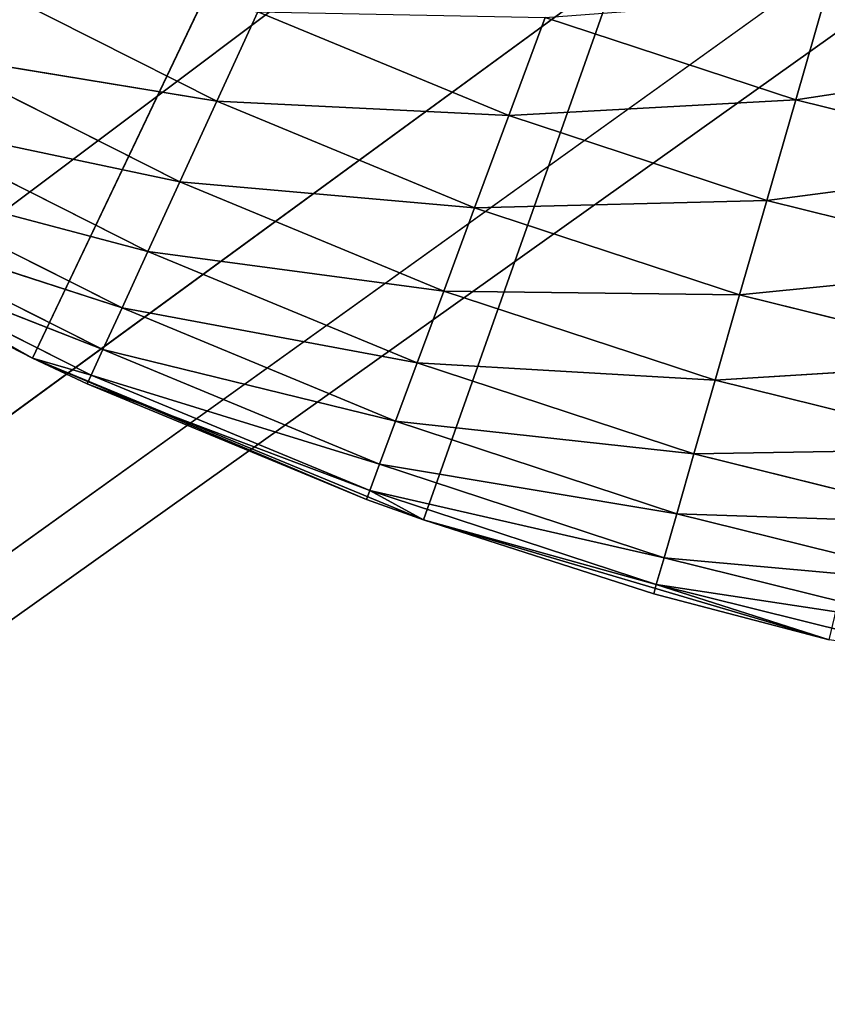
# Model space of a CAD drawing. Extents: x 0.1 to 25.1, y 0 to 8.
# Tile 28 of 256: x 1.849 to 1.978, y 1.485 to 1.643. Entities that reach past the tile are written whole.
import ezdxf

# ---------------------------------------------------------------- set-up
doc = ezdxf.new("R2010")
doc.units = 0
doc.header["$LTSCALE"] = 2.54
doc.layers.get('0').update_dxf_attribs({"color": 13, "linetype": 'CONTINUOUS'})

# ---------------------------------------------------------------- blocks, each defined once
blk = doc.blocks.new('P__KA__AZIENKOWA_DOCIA_25C')
at = {"color": 0}
for p, q in [((2.13026, 2.17566, 29.35), (1.85066, 1.58886, 29.35)), ((2.13026, 2.17566, 29.35), (1.85066, 1.58886, 29.35)), ((1.91353, 1.56285, 29.35), (2.13026, 2.17566, 29.35)), ((1.91353, 1.56285, 29.35), (2.13026, 2.17566, 29.35)), ((2.30526, 1.87255, 29.5), (0.13026, 0.32566, 29.5)), ((2.30526, 1.87255, 29.5), (0.13026, 0.32566, 29.5)), ((2.24997, 1.84676, 29.5), (0.13026, 0.32566, 29.5)), ((2.24997, 1.84676, 29.5), (0.13026, 0.32566, 29.5)), ((0.13026, 0.32566, 29.5), (2.19104, 1.83097, 29.5)), ((0.13026, 0.32566, 29.5), (2.19104, 1.83097, 29.5)), ((2.19104, 1.83097, 29.35), (0.13026, 0.32566, 29.35)), ((2.19104, 1.83097, 29.35), (0.13026, 0.32566, 29.35)), ((2.13027, 1.82566, 29.5), (0.13026, 0.32566, 29.5)), ((2.13027, 1.82566, 29.5), (0.13026, 0.32566, 29.5)), ((2.13027, 1.82566, 29.35), (0.13026, 0.32566, 29.35)), ((2.13027, 1.82566, 29.35), (0.13026, 0.32566, 29.35)), ((1.84024, 1.65041, 28.8634), (1.8803, 1.6302, 28.8634)), ((1.84024, 1.65041, 28.8634), (1.8803, 1.6302, 28.8634)), ((1.97821, 1.64709, 28.85), (1.97341, 1.6304, 28.85152)), ((1.97821, 1.64709, 28.85), (1.97341, 1.6304, 28.85152)), ((1.88689, 1.64456, 28.85603), (1.8803, 1.6302, 28.8634)), ((1.88689, 1.64456, 28.85603), (1.8803, 1.6302, 28.8634)), ((1.92725, 1.62786, 28.85603), (1.88689, 1.64456, 28.85603)), ((1.92725, 1.62786, 28.85603), (1.88689, 1.64456, 28.85603)), ((1.93311, 1.64365, 28.85152), (1.92725, 1.62786, 28.85603)), ((1.93311, 1.64365, 28.85152), (1.92725, 1.62786, 28.85603)), ((1.93311, 1.64365, 28.85152), (1.97341, 1.6304, 28.85152)), ((1.93311, 1.64365, 28.85152), (1.97341, 1.6304, 28.85152)), ((1.83334, 1.63791, 28.87339), (1.87436, 1.61722, 28.87339)), ((1.83334, 1.63791, 28.87339), (1.87436, 1.61722, 28.87339)), ((1.83334, 1.63791, 28.87339), (1.8803, 1.6302, 28.8634)), ((1.83334, 1.63791, 28.87339), (1.8803, 1.6302, 28.8634)), ((1.97341, 1.6304, 28.85152), (2.01814, 1.63721, 28.85)), ((1.97341, 1.6304, 28.85152), (2.01814, 1.63721, 28.85)), ((1.8803, 1.6302, 28.8634), (1.87436, 1.61722, 28.87339)), ((1.8803, 1.6302, 28.8634), (1.87436, 1.61722, 28.87339)), ((1.92725, 1.62786, 28.85603), (1.8803, 1.6302, 28.8634)), ((1.92725, 1.62786, 28.85603), (1.8803, 1.6302, 28.8634)), ((1.92176, 1.61305, 28.8634), (1.8803, 1.6302, 28.8634)), ((1.92176, 1.61305, 28.8634), (1.8803, 1.6302, 28.8634)), ((1.92725, 1.62786, 28.85603), (1.97341, 1.6304, 28.85152)), ((1.92725, 1.62786, 28.85603), (1.97341, 1.6304, 28.85152)), ((1.97341, 1.6304, 28.85152), (1.96876, 1.61422, 28.85603)), ((1.97341, 1.6304, 28.85152), (1.96876, 1.61422, 28.85603)), ((1.97341, 1.6304, 28.85152), (2.0146, 1.62021, 28.85152)), ((1.97341, 1.6304, 28.85152), (2.0146, 1.62021, 28.85152)), ((1.92725, 1.62786, 28.85603), (1.92176, 1.61305, 28.8634)), ((1.92725, 1.62786, 28.85603), (1.92176, 1.61305, 28.8634)), ((1.92725, 1.62786, 28.85603), (1.96876, 1.61422, 28.85603)), ((1.92725, 1.62786, 28.85603), (1.96876, 1.61422, 28.85603)), ((1.82738, 1.62712, 28.88572), (1.86922, 1.60602, 28.88572)), ((1.82738, 1.62712, 28.88572), (1.86922, 1.60602, 28.88572)), ((1.82738, 1.62712, 28.88572), (1.87436, 1.61722, 28.87339)), ((1.82738, 1.62712, 28.88572), (1.87436, 1.61722, 28.87339)), ((1.85066, 1.58886, 29.35), (1.79086, 1.62131, 29.35)), ((1.85066, 1.58886, 29.35), (1.79086, 1.62131, 29.35)), ((1.96876, 1.61422, 28.85603), (2.0146, 1.62021, 28.85152)), ((1.96876, 1.61422, 28.85603), (2.0146, 1.62021, 28.85152)), ((1.82255, 1.61836, 28.9), (1.86506, 1.59693, 28.9)), ((1.82255, 1.61836, 28.9), (1.86506, 1.59693, 28.9)), ((1.82255, 1.61836, 28.9), (1.86922, 1.60602, 28.88572)), ((1.82255, 1.61836, 28.9), (1.86922, 1.60602, 28.88572)), ((1.87436, 1.61722, 28.87339), (1.86922, 1.60602, 28.88572)), ((1.87436, 1.61722, 28.87339), (1.86922, 1.60602, 28.88572)), ((1.92176, 1.61305, 28.8634), (1.87436, 1.61722, 28.87339)), ((1.92176, 1.61305, 28.8634), (1.87436, 1.61722, 28.87339)), ((1.9168, 1.59966, 28.87339), (1.87436, 1.61722, 28.87339)), ((1.9168, 1.59966, 28.87339), (1.87436, 1.61722, 28.87339)), ((1.92176, 1.61305, 28.8634), (1.96876, 1.61422, 28.85603)), ((1.92176, 1.61305, 28.8634), (1.96876, 1.61422, 28.85603)), ((1.96876, 1.61422, 28.85603), (1.96439, 1.59904, 28.8634)), ((1.96876, 1.61422, 28.85603), (1.96439, 1.59904, 28.8634)), ((1.96876, 1.61422, 28.85603), (2.01117, 1.60372, 28.85603)), ((1.96876, 1.61422, 28.85603), (2.01117, 1.60372, 28.85603)), ((1.81899, 1.61192, 28.9158), (1.86199, 1.59023, 28.9158)), ((1.81899, 1.61192, 28.9158), (1.86199, 1.59023, 28.9158)), ((1.81899, 1.61192, 28.9158), (1.86506, 1.59693, 28.9)), ((1.81899, 1.61192, 28.9158), (1.86506, 1.59693, 28.9)), ((1.92176, 1.61305, 28.8634), (1.9168, 1.59966, 28.87339)), ((1.92176, 1.61305, 28.8634), (1.9168, 1.59966, 28.87339)), ((1.92176, 1.61305, 28.8634), (1.96439, 1.59904, 28.8634)), ((1.92176, 1.61305, 28.8634), (1.96439, 1.59904, 28.8634)), ((1.81681, 1.60797, 28.93264), (1.85066, 1.58886, 28.95)), ((1.81681, 1.60797, 28.93264), (1.85066, 1.58886, 28.95)), ((1.81681, 1.60797, 28.93264), (1.86011, 1.58613, 28.93264)), ((1.81681, 1.60797, 28.93264), (1.86011, 1.58613, 28.93264)), ((1.81681, 1.60797, 28.93264), (1.86199, 1.59023, 28.9158)), ((1.81681, 1.60797, 28.93264), (1.86199, 1.59023, 28.9158)), ((1.85066, 1.58886, 29.35), (1.81607, 1.60664, 28.95)), ((1.81607, 1.60664, 28.95), (1.85066, 1.58886, 28.95)), ((1.85066, 1.58886, 29.35), (1.81607, 1.60664, 28.95)), ((1.81607, 1.60664, 28.95), (1.85066, 1.58886, 28.95)), ((1.86922, 1.60602, 28.88572), (1.86506, 1.59693, 28.9)), ((1.86922, 1.60602, 28.88572), (1.86506, 1.59693, 28.9)), ((1.9168, 1.59966, 28.87339), (1.86922, 1.60602, 28.88572)), ((1.9168, 1.59966, 28.87339), (1.86922, 1.60602, 28.88572)), ((1.91252, 1.5881, 28.88572), (1.86922, 1.60602, 28.88572)), ((1.91252, 1.5881, 28.88572), (1.86922, 1.60602, 28.88572)), ((1.96439, 1.59904, 28.8634), (2.01117, 1.60372, 28.85603)), ((1.96439, 1.59904, 28.8634), (2.01117, 1.60372, 28.85603)), ((1.9168, 1.59966, 28.87339), (1.91252, 1.5881, 28.88572)), ((1.9168, 1.59966, 28.87339), (1.91252, 1.5881, 28.88572)), ((1.9168, 1.59966, 28.87339), (1.96044, 1.58532, 28.87339)), ((1.9168, 1.59966, 28.87339), (1.96044, 1.58532, 28.87339)), ((1.9168, 1.59966, 28.87339), (1.96439, 1.59904, 28.8634)), ((1.9168, 1.59966, 28.87339), (1.96439, 1.59904, 28.8634)), ((1.96439, 1.59904, 28.8634), (1.96044, 1.58532, 28.87339)), ((1.96439, 1.59904, 28.8634), (1.96044, 1.58532, 28.87339)), ((1.96439, 1.59904, 28.8634), (2.00795, 1.58826, 28.8634)), ((1.96439, 1.59904, 28.8634), (2.00795, 1.58826, 28.8634)), ((1.86506, 1.59693, 28.9), (1.86199, 1.59023, 28.9158)), ((1.86506, 1.59693, 28.9), (1.86199, 1.59023, 28.9158)), ((1.91252, 1.5881, 28.88572), (1.86506, 1.59693, 28.9)), ((1.91252, 1.5881, 28.88572), (1.86506, 1.59693, 28.9)), ((1.90905, 1.57873, 28.9), (1.86506, 1.59693, 28.9)), ((1.90905, 1.57873, 28.9), (1.86506, 1.59693, 28.9)), ((1.86199, 1.59023, 28.9158), (1.86011, 1.58613, 28.93264)), ((1.86199, 1.59023, 28.9158), (1.86011, 1.58613, 28.93264)), ((1.90905, 1.57873, 28.9), (1.86199, 1.59023, 28.9158)), ((1.90905, 1.57873, 28.9), (1.86199, 1.59023, 28.9158)), ((1.90649, 1.57182, 28.9158), (1.86199, 1.59023, 28.9158)), ((1.90649, 1.57182, 28.9158), (1.86199, 1.59023, 28.9158)), ((1.85066, 1.58886, 28.95), (1.85947, 1.58475, 28.95)), ((1.85947, 1.58475, 28.95), (1.85066, 1.58886, 29.35)), ((1.85066, 1.58886, 29.35), (1.85066, 1.58886, 28.95)), ((1.85947, 1.58475, 28.95), (1.85066, 1.58886, 29.35)), ((1.90439, 1.56616, 28.95), (1.85066, 1.58886, 29.35)), ((1.90439, 1.56616, 28.95), (1.85066, 1.58886, 29.35)), ((1.91353, 1.56285, 29.35), (1.85066, 1.58886, 29.35)), ((1.85066, 1.58886, 29.35), (1.85066, 1.58886, 28.95)), ((1.91353, 1.56285, 29.35), (1.85066, 1.58886, 29.35)), ((1.85066, 1.58886, 28.95), (1.85947, 1.58475, 28.95)), ((1.85066, 1.58886, 28.95), (1.86011, 1.58613, 28.93264)), ((1.85066, 1.58886, 28.95), (1.86011, 1.58613, 28.93264)), ((1.91252, 1.5881, 28.88572), (1.90905, 1.57873, 28.9)), ((1.91252, 1.5881, 28.88572), (1.90905, 1.57873, 28.9)), ((1.91252, 1.5881, 28.88572), (1.95704, 1.57347, 28.88572)), ((1.91252, 1.5881, 28.88572), (1.95704, 1.57347, 28.88572)), ((1.91252, 1.5881, 28.88572), (1.96044, 1.58532, 28.87339)), ((1.91252, 1.5881, 28.88572), (1.96044, 1.58532, 28.87339)), ((1.96044, 1.58532, 28.87339), (2.00795, 1.58826, 28.8634)), ((1.96044, 1.58532, 28.87339), (2.00795, 1.58826, 28.8634)), ((1.86011, 1.58613, 28.93264), (1.85947, 1.58475, 28.95)), ((1.86011, 1.58613, 28.93264), (1.85947, 1.58475, 28.95)), ((1.85947, 1.58475, 28.95), (1.90439, 1.56616, 28.95)), ((1.90492, 1.56759, 28.93264), (1.85947, 1.58475, 28.95)), ((1.90492, 1.56759, 28.93264), (1.85947, 1.58475, 28.95)), ((1.85947, 1.58475, 28.95), (1.90439, 1.56616, 28.95)), ((1.90649, 1.57182, 28.9158), (1.86011, 1.58613, 28.93264)), ((1.90649, 1.57182, 28.9158), (1.86011, 1.58613, 28.93264)), ((1.90492, 1.56759, 28.93264), (1.86011, 1.58613, 28.93264)), ((1.90492, 1.56759, 28.93264), (1.86011, 1.58613, 28.93264)), ((1.96044, 1.58532, 28.87339), (1.95704, 1.57347, 28.88572)), ((1.96044, 1.58532, 28.87339), (1.95704, 1.57347, 28.88572)), ((1.96044, 1.58532, 28.87339), (2.00504, 1.57428, 28.87339)), ((1.96044, 1.58532, 28.87339), (2.00504, 1.57428, 28.87339)), ((1.90905, 1.57873, 28.9), (1.90649, 1.57182, 28.9158)), ((1.90905, 1.57873, 28.9), (1.90649, 1.57182, 28.9158)), ((1.90905, 1.57873, 28.9), (1.95427, 1.56386, 28.9)), ((1.90905, 1.57873, 28.9), (1.95427, 1.56386, 28.9)), ((1.90905, 1.57873, 28.9), (1.95704, 1.57347, 28.88572)), ((1.90905, 1.57873, 28.9), (1.95704, 1.57347, 28.88572)), ((1.95704, 1.57347, 28.88572), (2.00504, 1.57428, 28.87339)), ((1.95704, 1.57347, 28.88572), (2.00504, 1.57428, 28.87339)), ((1.95704, 1.57347, 28.88572), (1.95427, 1.56386, 28.9)), ((1.95704, 1.57347, 28.88572), (1.95427, 1.56386, 28.9)), ((1.95704, 1.57347, 28.88572), (2.00252, 1.56221, 28.88572)), ((1.95704, 1.57347, 28.88572), (2.00252, 1.56221, 28.88572)), ((1.90649, 1.57182, 28.9158), (1.90492, 1.56759, 28.93264)), ((1.90649, 1.57182, 28.9158), (1.90492, 1.56759, 28.93264)), ((1.90649, 1.57182, 28.9158), (1.95224, 1.55678, 28.9158)), ((1.90649, 1.57182, 28.9158), (1.95224, 1.55678, 28.9158)), ((1.90649, 1.57182, 28.9158), (1.95427, 1.56386, 28.9)), ((1.90649, 1.57182, 28.9158), (1.95427, 1.56386, 28.9)), ((1.90439, 1.56616, 28.95), (1.90492, 1.56759, 28.93264)), ((1.90439, 1.56616, 28.95), (1.90492, 1.56759, 28.93264)), ((1.90492, 1.56759, 28.93264), (1.91353, 1.56285, 28.95)), ((1.90492, 1.56759, 28.93264), (1.91353, 1.56285, 28.95)), ((1.90492, 1.56759, 28.93264), (1.95099, 1.55245, 28.93264)), ((1.90492, 1.56759, 28.93264), (1.95099, 1.55245, 28.93264)), ((1.90492, 1.56759, 28.93264), (1.95224, 1.55678, 28.9158)), ((1.90492, 1.56759, 28.93264), (1.95224, 1.55678, 28.9158)), ((1.90439, 1.56616, 28.95), (1.91353, 1.56285, 29.35)), ((1.90439, 1.56616, 28.95), (1.91353, 1.56285, 29.35)), ((1.90439, 1.56616, 28.95), (1.91353, 1.56285, 28.95)), ((1.90439, 1.56616, 28.95), (1.91353, 1.56285, 28.95)), ((1.91353, 1.56285, 29.35), (1.95057, 1.55099, 28.95)), ((1.97878, 1.54356, 29.35), (1.91353, 1.56285, 29.35)), ((1.91353, 1.56285, 28.95), (1.91353, 1.56285, 29.35)), ((1.91353, 1.56285, 28.95), (1.91353, 1.56285, 29.35)), ((1.91353, 1.56285, 28.95), (1.95057, 1.55099, 28.95)), ((1.91353, 1.56285, 29.35), (1.95057, 1.55099, 28.95)), ((1.97878, 1.54356, 29.35), (1.91353, 1.56285, 29.35)), ((1.91353, 1.56285, 28.95), (1.95057, 1.55099, 28.95)), ((1.91353, 1.56285, 28.95), (1.95099, 1.55245, 28.93264)), ((1.91353, 1.56285, 28.95), (1.95099, 1.55245, 28.93264)), ((1.95427, 1.56386, 28.9), (1.95224, 1.55678, 28.9158)), ((1.95427, 1.56386, 28.9), (1.95224, 1.55678, 28.9158)), ((1.95427, 1.56386, 28.9), (2.00048, 1.55242, 28.9)), ((1.95427, 1.56386, 28.9), (2.00048, 1.55242, 28.9)), ((1.95427, 1.56386, 28.9), (2.00252, 1.56221, 28.88572)), ((1.95427, 1.56386, 28.9), (2.00252, 1.56221, 28.88572)), ((1.95224, 1.55678, 28.9158), (1.95099, 1.55245, 28.93264)), ((1.95224, 1.55678, 28.9158), (1.95099, 1.55245, 28.93264)), ((1.95224, 1.55678, 28.9158), (1.99898, 1.54521, 28.9158)), ((1.95224, 1.55678, 28.9158), (1.99898, 1.54521, 28.9158)), ((1.95224, 1.55678, 28.9158), (2.00048, 1.55242, 28.9)), ((1.95224, 1.55678, 28.9158), (2.00048, 1.55242, 28.9)), ((1.95057, 1.55099, 28.95), (1.95099, 1.55245, 28.93264)), ((1.95057, 1.55099, 28.95), (1.95099, 1.55245, 28.93264)), ((1.95099, 1.55245, 28.93264), (1.97878, 1.54356, 28.95)), ((1.95099, 1.55245, 28.93264), (1.97878, 1.54356, 28.95)), ((1.95099, 1.55245, 28.93264), (1.99806, 1.54079, 28.93264)), ((1.95099, 1.55245, 28.93264), (1.99806, 1.54079, 28.93264)), ((1.95099, 1.55245, 28.93264), (1.99898, 1.54521, 28.9158)), ((1.95099, 1.55245, 28.93264), (1.99898, 1.54521, 28.9158)), ((1.95057, 1.55099, 28.95), (1.97878, 1.54356, 29.35)), ((1.95057, 1.55099, 28.95), (1.97878, 1.54356, 29.35)), ((1.95057, 1.55099, 28.95), (1.97878, 1.54356, 28.95)), ((1.95057, 1.55099, 28.95), (1.97878, 1.54356, 28.95))]:
    blk.add_line(p, q, dxfattribs=at)
mesh = blk.add_polyface(dxfattribs=at)
corners = [(25.13026, 0.32566, 20.5), (0.13026, 0.32566, 20.5), (0.63026, 8.02566, 20.5)]
mesh.append_faces([[corners[k] for k in face] for face in [(0, 1, 2)]], dxfattribs={"color": 0})
mesh = blk.add_polyface(dxfattribs=at)
corners = [(24.63026, 8.02566, 20.65), (0.63026, 8.02566, 20.65), (0.13026, 0.32566, 20.65)]
mesh.append_faces([[corners[k] for k in face] for face in [(0, 1, 2)]], dxfattribs={"color": 0})
mesh = blk.add_polyface(dxfattribs=at)
corners = [(25.13026, 0.32566, 20.65), (24.63026, 8.02566, 20.65), (0.13026, 0.32566, 20.65)]
mesh.append_faces([[corners[k] for k in face] for face in [(0, 1, 2)]], dxfattribs={"color": 0})
mesh = blk.add_polyface(dxfattribs=at)
corners = [(25.13026, 0.32566, 20.5), (0.63026, 8.02566, 20.5), (24.63026, 8.02566, 20.5)]
mesh.append_faces([[corners[k] for k in face] for face in [(0, 1, 2)]], dxfattribs={"color": 0})
mesh = blk.add_polyface(dxfattribs=at)
corners = [(2.13026, 2.17566, 29.35), (1.73477, 1.65982, 29.35), (1.79086, 1.62131, 29.35)]
mesh.append_faces([[corners[k] for k in face] for face in [(0, 1, 2)]], dxfattribs={"color": 0})
mesh = blk.add_polyface(dxfattribs=at)
corners = [(2.13026, 2.17566, 29.35), (1.79086, 1.62131, 29.35), (1.85066, 1.58886, 29.35)]
mesh.append_faces([[corners[k] for k in face] for face in [(0, 1, 2)]], dxfattribs={"color": 0})
mesh = blk.add_polyface(dxfattribs=at)
corners = [(2.13026, 2.17566, 29.35), (1.85066, 1.58886, 29.35), (1.91353, 1.56285, 29.35)]
mesh.append_faces([[corners[k] for k in face] for face in [(0, 1, 2)]], dxfattribs={"color": 0})
mesh = blk.add_polyface(dxfattribs=at)
corners = [(2.13026, 2.17566, 29.35), (1.91353, 1.56285, 29.35), (1.97878, 1.54356, 29.35)]
mesh.append_faces([[corners[k] for k in face] for face in [(0, 1, 2)]], dxfattribs={"color": 0})
mesh = blk.add_polyface(dxfattribs=at)
corners = [(2.13026, 2.17566, 28.85), (2.01814, 1.63721, 28.85), (1.97821, 1.64709, 28.85)]
mesh.append_faces([[corners[k] for k in face] for face in [(0, 1, 2)]], dxfattribs={"color": 0})
mesh = blk.add_polyface(dxfattribs=at)
corners = [(1.86215, 1.95068, 29.5), (1.82716, 2.00066, 29.5), (0.13026, 0.32566, 29.5)]
mesh.append_faces([[corners[k] for k in face] for face in [(0, 1, 2)]], dxfattribs={"color": 0})
mesh = blk.add_polyface(dxfattribs=at)
corners = [(1.86215, 1.95068, 29.35), (0.13026, 0.32566, 29.35), (1.82716, 2.00066, 29.35)]
mesh.append_faces([[corners[k] for k in face] for face in [(0, 1, 2)]], dxfattribs={"color": 0})
mesh = blk.add_polyface(dxfattribs=at)
corners = [(1.90529, 1.90754, 29.5), (1.86215, 1.95068, 29.5), (0.13026, 0.32566, 29.5)]
mesh.append_faces([[corners[k] for k in face] for face in [(0, 1, 2)]], dxfattribs={"color": 0})
mesh = blk.add_polyface(dxfattribs=at)
corners = [(1.90529, 1.90754, 29.35), (0.13026, 0.32566, 29.35), (1.86215, 1.95068, 29.35)]
mesh.append_faces([[corners[k] for k in face] for face in [(0, 1, 2)]], dxfattribs={"color": 0})
mesh = blk.add_polyface(dxfattribs=at)
corners = [(1.95527, 1.87255, 29.5), (1.90529, 1.90754, 29.5), (0.13026, 0.32566, 29.5)]
mesh.append_faces([[corners[k] for k in face] for face in [(0, 1, 2)]], dxfattribs={"color": 0})
mesh = blk.add_polyface(dxfattribs=at)
corners = [(1.95527, 1.87255, 29.35), (0.13026, 0.32566, 29.35), (1.90529, 1.90754, 29.35)]
mesh.append_faces([[corners[k] for k in face] for face in [(0, 1, 2)]], dxfattribs={"color": 0})
mesh = blk.add_polyface(dxfattribs=at)
corners = [(25.13026, 0.32566, 29.5), (2.30526, 1.87255, 29.5), (0.13026, 0.32566, 29.5)]
mesh.append_faces([[corners[k] for k in face] for face in [(0, 1, 2)]], dxfattribs={"color": 0})
mesh = blk.add_polyface(dxfattribs=at)
corners = [(2.30526, 1.87255, 29.5), (2.24997, 1.84676, 29.5), (0.13026, 0.32566, 29.5)]
mesh.append_faces([[corners[k] for k in face] for face in [(0, 1, 2)]], dxfattribs={"color": 0})
mesh = blk.add_polyface(dxfattribs=at)
corners = [(2.01056, 1.84676, 29.5), (1.95527, 1.87255, 29.5), (0.13026, 0.32566, 29.5)]
mesh.append_faces([[corners[k] for k in face] for face in [(0, 1, 2)]], dxfattribs={"color": 0})
mesh = blk.add_polyface(dxfattribs=at)
corners = [(2.01056, 1.84676, 29.35), (0.13026, 0.32566, 29.35), (1.95527, 1.87255, 29.35)]
mesh.append_faces([[corners[k] for k in face] for face in [(0, 1, 2)]], dxfattribs={"color": 0})
mesh = blk.add_polyface(dxfattribs=at)
corners = [(2.06949, 1.83097, 29.5), (2.01056, 1.84676, 29.5), (0.13026, 0.32566, 29.5)]
mesh.append_faces([[corners[k] for k in face] for face in [(0, 1, 2)]], dxfattribs={"color": 0})
mesh = blk.add_polyface(dxfattribs=at)
corners = [(2.24997, 1.84676, 29.5), (2.19104, 1.83097, 29.5), (0.13026, 0.32566, 29.5)]
mesh.append_faces([[corners[k] for k in face] for face in [(0, 1, 2)]], dxfattribs={"color": 0})
mesh = blk.add_polyface(dxfattribs=at)
corners = [(2.06949, 1.83097, 29.35), (0.13026, 0.32566, 29.35), (2.01056, 1.84676, 29.35)]
mesh.append_faces([[corners[k] for k in face] for face in [(0, 1, 2)]], dxfattribs={"color": 0})
mesh = blk.add_polyface(dxfattribs=at)
corners = [(2.19104, 1.83097, 29.5), (2.13027, 1.82566, 29.5), (0.13026, 0.32566, 29.5)]
mesh.append_faces([[corners[k] for k in face] for face in [(0, 1, 2)]], dxfattribs={"color": 0})
mesh = blk.add_polyface(dxfattribs=at)
corners = [(2.13027, 1.82566, 29.5), (2.06949, 1.83097, 29.5), (0.13026, 0.32566, 29.5)]
mesh.append_faces([[corners[k] for k in face] for face in [(0, 1, 2)]], dxfattribs={"color": 0})
mesh = blk.add_polyface(dxfattribs=at)
corners = [(2.13027, 1.82566, 29.35), (0.13026, 0.32566, 29.35), (2.06949, 1.83097, 29.35)]
mesh.append_faces([[corners[k] for k in face] for face in [(0, 1, 2)]], dxfattribs={"color": 0})
mesh = blk.add_polyface(dxfattribs=at)
corners = [(2.19104, 1.83097, 29.35), (0.13026, 0.32566, 29.35), (2.13027, 1.82566, 29.35)]
mesh.append_faces([[corners[k] for k in face] for face in [(0, 1, 2)]], dxfattribs={"color": 0})
mesh = blk.add_polyface(dxfattribs=at)
corners = [(25.13026, 0.32566, 29.35), (0.13026, 0.32566, 29.35), (2.19104, 1.83097, 29.35)]
mesh.append_faces([[corners[k] for k in face] for face in [(0, 1, 2)]], dxfattribs={"color": 0})
mesh = blk.add_polyface(dxfattribs=at)
corners = [(1.8803, 1.6302, 28.8634), (1.83334, 1.63791, 28.87339), (1.84024, 1.65041, 28.8634)]
mesh.append_faces([[corners[k] for k in face] for face in [(0, 1, 2)]], dxfattribs={"color": 0})
mesh = blk.add_polyface(dxfattribs=at)
corners = [(1.88689, 1.64456, 28.85603), (1.8803, 1.6302, 28.8634), (1.84024, 1.65041, 28.8634)]
mesh.append_faces([[corners[k] for k in face] for face in [(0, 1, 2)]], dxfattribs={"color": 0})
mesh = blk.add_polyface(dxfattribs=at)
corners = [(1.97821, 1.64709, 28.85), (1.97341, 1.6304, 28.85152), (1.93311, 1.64365, 28.85152)]
mesh.append_faces([[corners[k] for k in face] for face in [(0, 1, 2)]], dxfattribs={"color": 0})
mesh = blk.add_polyface(dxfattribs=at)
corners = [(2.01814, 1.63721, 28.85), (1.97341, 1.6304, 28.85152), (1.97821, 1.64709, 28.85)]
mesh.append_faces([[corners[k] for k in face] for face in [(0, 1, 2)]], dxfattribs={"color": 0})
mesh = blk.add_polyface(dxfattribs=at)
corners = [(1.92725, 1.62786, 28.85603), (1.8803, 1.6302, 28.8634), (1.88689, 1.64456, 28.85603)]
mesh.append_faces([[corners[k] for k in face] for face in [(0, 1, 2)]], dxfattribs={"color": 0})
mesh = blk.add_polyface(dxfattribs=at)
corners = [(1.93311, 1.64365, 28.85152), (1.92725, 1.62786, 28.85603), (1.88689, 1.64456, 28.85603)]
mesh.append_faces([[corners[k] for k in face] for face in [(0, 1, 2)]], dxfattribs={"color": 0})
mesh = blk.add_polyface(dxfattribs=at)
corners = [(1.97341, 1.6304, 28.85152), (1.92725, 1.62786, 28.85603), (1.93311, 1.64365, 28.85152)]
mesh.append_faces([[corners[k] for k in face] for face in [(0, 1, 2)]], dxfattribs={"color": 0})
mesh = blk.add_polyface(dxfattribs=at)
corners = [(1.87436, 1.61722, 28.87339), (1.82738, 1.62712, 28.88572), (1.83334, 1.63791, 28.87339)]
mesh.append_faces([[corners[k] for k in face] for face in [(0, 1, 2)]], dxfattribs={"color": 0})
mesh = blk.add_polyface(dxfattribs=at)
corners = [(1.8803, 1.6302, 28.8634), (1.87436, 1.61722, 28.87339), (1.83334, 1.63791, 28.87339)]
mesh.append_faces([[corners[k] for k in face] for face in [(0, 1, 2)]], dxfattribs={"color": 0})
mesh = blk.add_polyface(dxfattribs=at)
corners = [(2.01814, 1.63721, 28.85), (2.0146, 1.62021, 28.85152), (1.97341, 1.6304, 28.85152)]
mesh.append_faces([[corners[k] for k in face] for face in [(0, 1, 2)]], dxfattribs={"color": 0})
mesh = blk.add_polyface(dxfattribs=at)
corners = [(1.92176, 1.61305, 28.8634), (1.87436, 1.61722, 28.87339), (1.8803, 1.6302, 28.8634)]
mesh.append_faces([[corners[k] for k in face] for face in [(0, 1, 2)]], dxfattribs={"color": 0})
mesh = blk.add_polyface(dxfattribs=at)
corners = [(1.92725, 1.62786, 28.85603), (1.92176, 1.61305, 28.8634), (1.8803, 1.6302, 28.8634)]
mesh.append_faces([[corners[k] for k in face] for face in [(0, 1, 2)]], dxfattribs={"color": 0})
mesh = blk.add_polyface(dxfattribs=at)
corners = [(1.97341, 1.6304, 28.85152), (1.96876, 1.61422, 28.85603), (1.92725, 1.62786, 28.85603)]
mesh.append_faces([[corners[k] for k in face] for face in [(0, 1, 2)]], dxfattribs={"color": 0})
mesh = blk.add_polyface(dxfattribs=at)
corners = [(2.0146, 1.62021, 28.85152), (1.96876, 1.61422, 28.85603), (1.97341, 1.6304, 28.85152)]
mesh.append_faces([[corners[k] for k in face] for face in [(0, 1, 2)]], dxfattribs={"color": 0})
mesh = blk.add_polyface(dxfattribs=at)
corners = [(1.96876, 1.61422, 28.85603), (1.92176, 1.61305, 28.8634), (1.92725, 1.62786, 28.85603)]
mesh.append_faces([[corners[k] for k in face] for face in [(0, 1, 2)]], dxfattribs={"color": 0})
mesh = blk.add_polyface(dxfattribs=at)
corners = [(1.82255, 1.61836, 28.9), (1.82738, 1.62712, 28.88572), (1.86922, 1.60602, 28.88572)]
mesh.append_faces([[corners[k] for k in face] for face in [(0, 1, 2)]], dxfattribs={"color": 0})
mesh = blk.add_polyface(dxfattribs=at)
corners = [(1.87436, 1.61722, 28.87339), (1.86922, 1.60602, 28.88572), (1.82738, 1.62712, 28.88572)]
mesh.append_faces([[corners[k] for k in face] for face in [(0, 1, 2)]], dxfattribs={"color": 0})
mesh = blk.add_polyface(dxfattribs=at)
corners = [(1.79086, 1.62131, 29.35), (1.81607, 1.60664, 28.95), (1.85066, 1.58886, 29.35)]
mesh.append_faces([[corners[k] for k in face] for face in [(0, 1, 2)]], dxfattribs={"color": 0})
mesh = blk.add_polyface(dxfattribs=at)
corners = [(2.0146, 1.62021, 28.85152), (2.01117, 1.60372, 28.85603), (1.96876, 1.61422, 28.85603)]
mesh.append_faces([[corners[k] for k in face] for face in [(0, 1, 2)]], dxfattribs={"color": 0})
mesh = blk.add_polyface(dxfattribs=at)
corners = [(1.81899, 1.61192, 28.9158), (1.82255, 1.61836, 28.9), (1.86506, 1.59693, 28.9)]
mesh.append_faces([[corners[k] for k in face] for face in [(0, 1, 2)]], dxfattribs={"color": 0})
mesh = blk.add_polyface(dxfattribs=at)
corners = [(1.82255, 1.61836, 28.9), (1.86922, 1.60602, 28.88572), (1.86506, 1.59693, 28.9)]
mesh.append_faces([[corners[k] for k in face] for face in [(0, 1, 2)]], dxfattribs={"color": 0})
mesh = blk.add_polyface(dxfattribs=at)
corners = [(1.9168, 1.59966, 28.87339), (1.86922, 1.60602, 28.88572), (1.87436, 1.61722, 28.87339)]
mesh.append_faces([[corners[k] for k in face] for face in [(0, 1, 2)]], dxfattribs={"color": 0})
mesh = blk.add_polyface(dxfattribs=at)
corners = [(1.92176, 1.61305, 28.8634), (1.9168, 1.59966, 28.87339), (1.87436, 1.61722, 28.87339)]
mesh.append_faces([[corners[k] for k in face] for face in [(0, 1, 2)]], dxfattribs={"color": 0})
mesh = blk.add_polyface(dxfattribs=at)
corners = [(1.96876, 1.61422, 28.85603), (1.96439, 1.59904, 28.8634), (1.92176, 1.61305, 28.8634)]
mesh.append_faces([[corners[k] for k in face] for face in [(0, 1, 2)]], dxfattribs={"color": 0})
mesh = blk.add_polyface(dxfattribs=at)
corners = [(2.01117, 1.60372, 28.85603), (1.96439, 1.59904, 28.8634), (1.96876, 1.61422, 28.85603)]
mesh.append_faces([[corners[k] for k in face] for face in [(0, 1, 2)]], dxfattribs={"color": 0})
mesh = blk.add_polyface(dxfattribs=at)
corners = [(1.81681, 1.60797, 28.93264), (1.81899, 1.61192, 28.9158), (1.86199, 1.59023, 28.9158)]
mesh.append_faces([[corners[k] for k in face] for face in [(0, 1, 2)]], dxfattribs={"color": 0})
mesh = blk.add_polyface(dxfattribs=at)
corners = [(1.81899, 1.61192, 28.9158), (1.86506, 1.59693, 28.9), (1.86199, 1.59023, 28.9158)]
mesh.append_faces([[corners[k] for k in face] for face in [(0, 1, 2)]], dxfattribs={"color": 0})
mesh = blk.add_polyface(dxfattribs=at)
corners = [(1.96439, 1.59904, 28.8634), (1.9168, 1.59966, 28.87339), (1.92176, 1.61305, 28.8634)]
mesh.append_faces([[corners[k] for k in face] for face in [(0, 1, 2)]], dxfattribs={"color": 0})
mesh = blk.add_polyface(dxfattribs=at)
corners = [(1.81607, 1.60664, 28.95), (1.81681, 1.60797, 28.93264), (1.85066, 1.58886, 28.95)]
mesh.append_faces([[corners[k] for k in face] for face in [(0, 1, 2)]], dxfattribs={"color": 0})
mesh = blk.add_polyface(dxfattribs=at)
corners = [(1.85066, 1.58886, 28.95), (1.81681, 1.60797, 28.93264), (1.86011, 1.58613, 28.93264)]
mesh.append_faces([[corners[k] for k in face] for face in [(0, 1, 2)]], dxfattribs={"color": 0})
mesh = blk.add_polyface(dxfattribs=at)
corners = [(1.81681, 1.60797, 28.93264), (1.86199, 1.59023, 28.9158), (1.86011, 1.58613, 28.93264)]
mesh.append_faces([[corners[k] for k in face] for face in [(0, 1, 2)]], dxfattribs={"color": 0})
mesh = blk.add_polyface(dxfattribs=at)
corners = [(1.85066, 1.58886, 29.35), (1.81607, 1.60664, 28.95), (1.85066, 1.58886, 28.95)]
mesh.append_faces([[corners[k] for k in face] for face in [(0, 1, 2)]], dxfattribs={"color": 0})
mesh = blk.add_polyface(dxfattribs=at)
corners = [(1.86506, 1.59693, 28.9), (1.86922, 1.60602, 28.88572), (1.91252, 1.5881, 28.88572)]
mesh.append_faces([[corners[k] for k in face] for face in [(0, 1, 2)]], dxfattribs={"color": 0})
mesh = blk.add_polyface(dxfattribs=at)
corners = [(1.9168, 1.59966, 28.87339), (1.91252, 1.5881, 28.88572), (1.86922, 1.60602, 28.88572)]
mesh.append_faces([[corners[k] for k in face] for face in [(0, 1, 2)]], dxfattribs={"color": 0})
mesh = blk.add_polyface(dxfattribs=at)
corners = [(2.01117, 1.60372, 28.85603), (2.00795, 1.58826, 28.8634), (1.96439, 1.59904, 28.8634)]
mesh.append_faces([[corners[k] for k in face] for face in [(0, 1, 2)]], dxfattribs={"color": 0})
mesh = blk.add_polyface(dxfattribs=at)
corners = [(1.96044, 1.58532, 28.87339), (1.91252, 1.5881, 28.88572), (1.9168, 1.59966, 28.87339)]
mesh.append_faces([[corners[k] for k in face] for face in [(0, 1, 2)]], dxfattribs={"color": 0})
mesh = blk.add_polyface(dxfattribs=at)
corners = [(1.96439, 1.59904, 28.8634), (1.96044, 1.58532, 28.87339), (1.9168, 1.59966, 28.87339)]
mesh.append_faces([[corners[k] for k in face] for face in [(0, 1, 2)]], dxfattribs={"color": 0})
mesh = blk.add_polyface(dxfattribs=at)
corners = [(2.00795, 1.58826, 28.8634), (1.96044, 1.58532, 28.87339), (1.96439, 1.59904, 28.8634)]
mesh.append_faces([[corners[k] for k in face] for face in [(0, 1, 2)]], dxfattribs={"color": 0})
mesh = blk.add_polyface(dxfattribs=at)
corners = [(1.86199, 1.59023, 28.9158), (1.86506, 1.59693, 28.9), (1.90905, 1.57873, 28.9)]
mesh.append_faces([[corners[k] for k in face] for face in [(0, 1, 2)]], dxfattribs={"color": 0})
mesh = blk.add_polyface(dxfattribs=at)
corners = [(1.86506, 1.59693, 28.9), (1.91252, 1.5881, 28.88572), (1.90905, 1.57873, 28.9)]
mesh.append_faces([[corners[k] for k in face] for face in [(0, 1, 2)]], dxfattribs={"color": 0})
mesh = blk.add_polyface(dxfattribs=at)
corners = [(1.86011, 1.58613, 28.93264), (1.86199, 1.59023, 28.9158), (1.90649, 1.57182, 28.9158)]
mesh.append_faces([[corners[k] for k in face] for face in [(0, 1, 2)]], dxfattribs={"color": 0})
mesh = blk.add_polyface(dxfattribs=at)
corners = [(1.86199, 1.59023, 28.9158), (1.90905, 1.57873, 28.9), (1.90649, 1.57182, 28.9158)]
mesh.append_faces([[corners[k] for k in face] for face in [(0, 1, 2)]], dxfattribs={"color": 0})
mesh = blk.add_polyface(dxfattribs=at)
corners = [(1.85066, 1.58886, 29.35), (1.85066, 1.58886, 28.95), (1.85947, 1.58475, 28.95)]
mesh.append_faces([[corners[k] for k in face] for face in [(0, 1, 2)]], dxfattribs={"color": 0})
mesh = blk.add_polyface(dxfattribs=at)
corners = [(1.85066, 1.58886, 29.35), (1.85947, 1.58475, 28.95), (1.90439, 1.56616, 28.95)]
mesh.append_faces([[corners[k] for k in face] for face in [(0, 1, 2)]], dxfattribs={"color": 0})
mesh = blk.add_polyface(dxfattribs=at)
corners = [(1.85066, 1.58886, 29.35), (1.90439, 1.56616, 28.95), (1.91353, 1.56285, 29.35)]
mesh.append_faces([[corners[k] for k in face] for face in [(0, 1, 2)]], dxfattribs={"color": 0})
mesh = blk.add_polyface(dxfattribs=at)
corners = [(1.85066, 1.58886, 28.95), (1.86011, 1.58613, 28.93264), (1.85947, 1.58475, 28.95)]
mesh.append_faces([[corners[k] for k in face] for face in [(0, 1, 2)]], dxfattribs={"color": 0})
mesh = blk.add_polyface(dxfattribs=at)
corners = [(1.90905, 1.57873, 28.9), (1.91252, 1.5881, 28.88572), (1.95704, 1.57347, 28.88572)]
mesh.append_faces([[corners[k] for k in face] for face in [(0, 1, 2)]], dxfattribs={"color": 0})
mesh = blk.add_polyface(dxfattribs=at)
corners = [(1.96044, 1.58532, 28.87339), (1.95704, 1.57347, 28.88572), (1.91252, 1.5881, 28.88572)]
mesh.append_faces([[corners[k] for k in face] for face in [(0, 1, 2)]], dxfattribs={"color": 0})
mesh = blk.add_polyface(dxfattribs=at)
corners = [(2.00795, 1.58826, 28.8634), (2.00504, 1.57428, 28.87339), (1.96044, 1.58532, 28.87339)]
mesh.append_faces([[corners[k] for k in face] for face in [(0, 1, 2)]], dxfattribs={"color": 0})
mesh = blk.add_polyface(dxfattribs=at)
corners = [(1.85947, 1.58475, 28.95), (1.86011, 1.58613, 28.93264), (1.90492, 1.56759, 28.93264)]
mesh.append_faces([[corners[k] for k in face] for face in [(0, 1, 2)]], dxfattribs={"color": 0})
mesh = blk.add_polyface(dxfattribs=at)
corners = [(1.85947, 1.58475, 28.95), (1.90492, 1.56759, 28.93264), (1.90439, 1.56616, 28.95)]
mesh.append_faces([[corners[k] for k in face] for face in [(0, 1, 2)]], dxfattribs={"color": 0})
mesh = blk.add_polyface(dxfattribs=at)
corners = [(1.86011, 1.58613, 28.93264), (1.90649, 1.57182, 28.9158), (1.90492, 1.56759, 28.93264)]
mesh.append_faces([[corners[k] for k in face] for face in [(0, 1, 2)]], dxfattribs={"color": 0})
mesh = blk.add_polyface(dxfattribs=at)
corners = [(2.00504, 1.57428, 28.87339), (1.95704, 1.57347, 28.88572), (1.96044, 1.58532, 28.87339)]
mesh.append_faces([[corners[k] for k in face] for face in [(0, 1, 2)]], dxfattribs={"color": 0})
mesh = blk.add_polyface(dxfattribs=at)
corners = [(1.90649, 1.57182, 28.9158), (1.90905, 1.57873, 28.9), (1.95427, 1.56386, 28.9)]
mesh.append_faces([[corners[k] for k in face] for face in [(0, 1, 2)]], dxfattribs={"color": 0})
mesh = blk.add_polyface(dxfattribs=at)
corners = [(1.90905, 1.57873, 28.9), (1.95704, 1.57347, 28.88572), (1.95427, 1.56386, 28.9)]
mesh.append_faces([[corners[k] for k in face] for face in [(0, 1, 2)]], dxfattribs={"color": 0})
mesh = blk.add_polyface(dxfattribs=at)
corners = [(2.00504, 1.57428, 28.87339), (2.00252, 1.56221, 28.88572), (1.95704, 1.57347, 28.88572)]
mesh.append_faces([[corners[k] for k in face] for face in [(0, 1, 2)]], dxfattribs={"color": 0})
mesh = blk.add_polyface(dxfattribs=at)
corners = [(1.95427, 1.56386, 28.9), (1.95704, 1.57347, 28.88572), (2.00252, 1.56221, 28.88572)]
mesh.append_faces([[corners[k] for k in face] for face in [(0, 1, 2)]], dxfattribs={"color": 0})
mesh = blk.add_polyface(dxfattribs=at)
corners = [(1.90492, 1.56759, 28.93264), (1.90649, 1.57182, 28.9158), (1.95224, 1.55678, 28.9158)]
mesh.append_faces([[corners[k] for k in face] for face in [(0, 1, 2)]], dxfattribs={"color": 0})
mesh = blk.add_polyface(dxfattribs=at)
corners = [(1.90649, 1.57182, 28.9158), (1.95427, 1.56386, 28.9), (1.95224, 1.55678, 28.9158)]
mesh.append_faces([[corners[k] for k in face] for face in [(0, 1, 2)]], dxfattribs={"color": 0})
mesh = blk.add_polyface(dxfattribs=at)
corners = [(1.90439, 1.56616, 28.95), (1.90492, 1.56759, 28.93264), (1.91353, 1.56285, 28.95)]
mesh.append_faces([[corners[k] for k in face] for face in [(0, 1, 2)]], dxfattribs={"color": 0})
mesh = blk.add_polyface(dxfattribs=at)
corners = [(1.91353, 1.56285, 28.95), (1.90492, 1.56759, 28.93264), (1.95099, 1.55245, 28.93264)]
mesh.append_faces([[corners[k] for k in face] for face in [(0, 1, 2)]], dxfattribs={"color": 0})
mesh = blk.add_polyface(dxfattribs=at)
corners = [(1.90492, 1.56759, 28.93264), (1.95224, 1.55678, 28.9158), (1.95099, 1.55245, 28.93264)]
mesh.append_faces([[corners[k] for k in face] for face in [(0, 1, 2)]], dxfattribs={"color": 0})
mesh = blk.add_polyface(dxfattribs=at)
corners = [(1.91353, 1.56285, 29.35), (1.90439, 1.56616, 28.95), (1.91353, 1.56285, 28.95)]
mesh.append_faces([[corners[k] for k in face] for face in [(0, 1, 2)]], dxfattribs={"color": 0})
mesh = blk.add_polyface(dxfattribs=at)
corners = [(1.91353, 1.56285, 29.35), (1.95057, 1.55099, 28.95), (1.97878, 1.54356, 29.35)]
mesh.append_faces([[corners[k] for k in face] for face in [(0, 1, 2)]], dxfattribs={"color": 0})
mesh = blk.add_polyface(dxfattribs=at)
corners = [(1.91353, 1.56285, 29.35), (1.91353, 1.56285, 28.95), (1.95057, 1.55099, 28.95)]
mesh.append_faces([[corners[k] for k in face] for face in [(0, 1, 2)]], dxfattribs={"color": 0})
mesh = blk.add_polyface(dxfattribs=at)
corners = [(1.91353, 1.56285, 28.95), (1.95099, 1.55245, 28.93264), (1.95057, 1.55099, 28.95)]
mesh.append_faces([[corners[k] for k in face] for face in [(0, 1, 2)]], dxfattribs={"color": 0})
mesh = blk.add_polyface(dxfattribs=at)
corners = [(1.95224, 1.55678, 28.9158), (1.95427, 1.56386, 28.9), (2.00048, 1.55242, 28.9)]
mesh.append_faces([[corners[k] for k in face] for face in [(0, 1, 2)]], dxfattribs={"color": 0})
mesh = blk.add_polyface(dxfattribs=at)
corners = [(1.95427, 1.56386, 28.9), (2.00252, 1.56221, 28.88572), (2.00048, 1.55242, 28.9)]
mesh.append_faces([[corners[k] for k in face] for face in [(0, 1, 2)]], dxfattribs={"color": 0})
mesh = blk.add_polyface(dxfattribs=at)
corners = [(1.95099, 1.55245, 28.93264), (1.95224, 1.55678, 28.9158), (1.99898, 1.54521, 28.9158)]
mesh.append_faces([[corners[k] for k in face] for face in [(0, 1, 2)]], dxfattribs={"color": 0})
mesh = blk.add_polyface(dxfattribs=at)
corners = [(1.95224, 1.55678, 28.9158), (2.00048, 1.55242, 28.9), (1.99898, 1.54521, 28.9158)]
mesh.append_faces([[corners[k] for k in face] for face in [(0, 1, 2)]], dxfattribs={"color": 0})
mesh = blk.add_polyface(dxfattribs=at)
corners = [(1.95057, 1.55099, 28.95), (1.95099, 1.55245, 28.93264), (1.97878, 1.54356, 28.95)]
mesh.append_faces([[corners[k] for k in face] for face in [(0, 1, 2)]], dxfattribs={"color": 0})
mesh = blk.add_polyface(dxfattribs=at)
corners = [(1.97878, 1.54356, 28.95), (1.95099, 1.55245, 28.93264), (1.99806, 1.54079, 28.93264)]
mesh.append_faces([[corners[k] for k in face] for face in [(0, 1, 2)]], dxfattribs={"color": 0})
mesh = blk.add_polyface(dxfattribs=at)
corners = [(1.95099, 1.55245, 28.93264), (1.99898, 1.54521, 28.9158), (1.99806, 1.54079, 28.93264)]
mesh.append_faces([[corners[k] for k in face] for face in [(0, 1, 2)]], dxfattribs={"color": 0})
mesh = blk.add_polyface(dxfattribs=at)
corners = [(1.97878, 1.54356, 29.35), (1.95057, 1.55099, 28.95), (1.97878, 1.54356, 28.95)]
mesh.append_faces([[corners[k] for k in face] for face in [(0, 1, 2)]], dxfattribs={"color": 0})

msp = doc.modelspace()

# ---------------------------------------------------------------- block references
at = {"color": 0}
msp.add_blockref('P__KA__AZIENKOWA_DOCIA_25C', (0, 0), dxfattribs=at)

doc.saveas('drawing.dxf')
